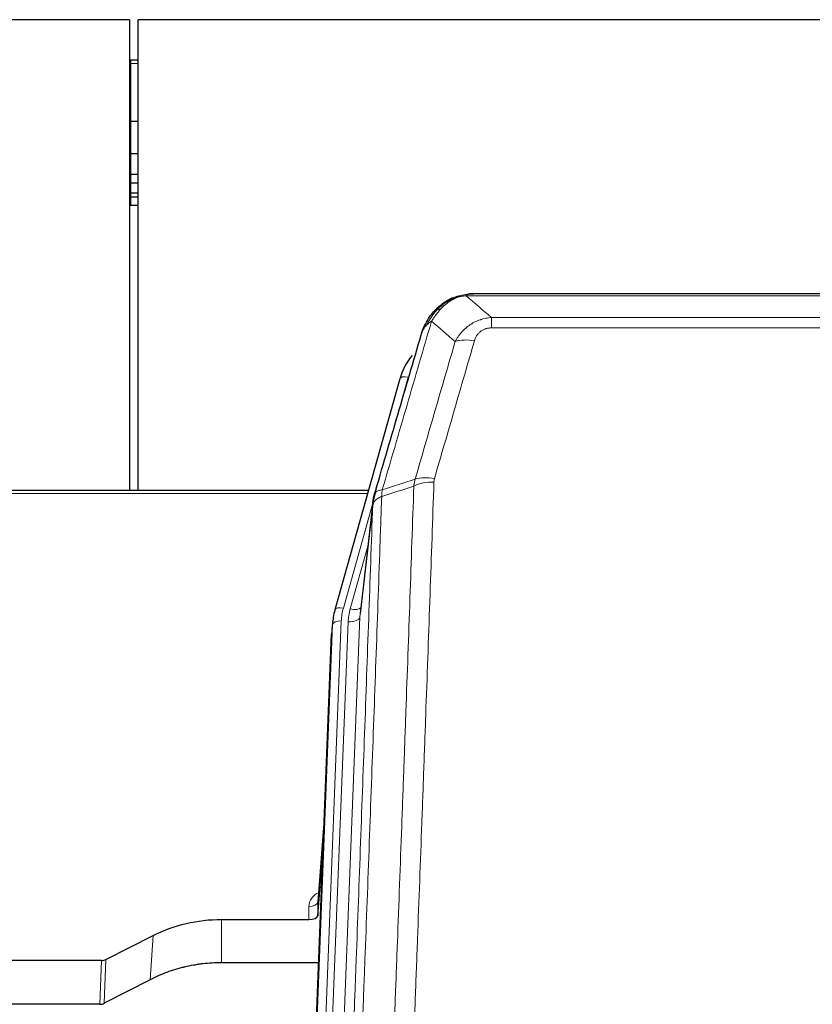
# Model space of a CAD drawing. Header units: inches. Extents: x 0 to 23760, y -13 to 16800.
# Tile 55 of 217: x 6158 to 6429, y 8468 to 8804. Entities that reach past the tile are written whole.
import ezdxf

# ---------------------------------------------------------------- set-up
doc = ezdxf.new("R2010")
doc.units = ezdxf.units.IN
doc.layers.add('254', color=7, linetype='Continuous', true_color=0xffffff)

msp = doc.modelspace()

# ---------------------------------------------------------------- linework, layer by layer
at = {"layer": '254', "color": 2, "linetype": 'Continuous', "lineweight": 25}
for p, q in [((6195.524, 8804.402), (5078.524, 8804.402)), ((6195.524, 8804.402), (6195.524, 8643.514)), ((6198.524, 8643.514), (6198.524, 8804.402)), ((7805.524, 8804.402), (6198.524, 8804.402)), ((6196.024, 8790.537), (6195.518, 8790.537)), ((6198.536, 8790.537), (6196.024, 8790.537)), ((6196.024, 8769.654), (6195.518, 8769.654)), ((6198.536, 8769.654), (6196.024, 8769.654)), ((6196.024, 8758.567), (6195.518, 8758.567)), ((6198.536, 8758.567), (6196.024, 8758.567)), ((6196.024, 8751.567), (6195.518, 8751.567)), ((6198.536, 8751.567), (6196.024, 8751.567)), ((6196.024, 8748.519), (6195.518, 8748.519)), ((6198.536, 8748.519), (6196.024, 8748.519)), ((6196.024, 8745.123), (6195.518, 8745.123)), ((6196.024, 8743.815), (6195.518, 8743.815)), ((6198.536, 8745.123), (6196.024, 8745.123)), ((6198.536, 8743.815), (6196.024, 8743.815)), ((6196.024, 8740.954), (6195.518, 8740.954)), ((6198.536, 8740.954), (6196.024, 8740.954)), ((6306.022, 8709.299), (6305.922, 8709.271)), ((6531.085, 8710.776), (6312.964, 8710.776)), ((6287.971, 8681.684), (6265.797, 8602.798)), ((6277.244, 8643.513), (6143.024, 8643.513)), ((6278.833, 8639.997), (6274.417, 8601.477)), ((6265.797, 8602.798), (6265.778, 8602.701)), ((6265.116, 8599.335), (6264.742, 8596.076)), ((6251.502, 8261.29), (6264.62, 8594.492)), ((6262.129, 8531.22), (6259.922, 8503.021)), ((6259.926, 8498.265), (6261.749, 8521.546)), ((6259.915, 8502.841), (6259.926, 8498.265)), ((6227.024, 8497.014), (6256.927, 8497.014)), ((6187.481, 8483.354), (6203.645, 8491.528)), ((6185.982, 8483.003), (6143.024, 8483.003)), ((6260.199, 8482.204), (6227.024, 8482.204)), ((6202.589, 8476.397), (6186.91, 8468.368)), ((6185.411, 8468.012), (6143.024, 8468.012))]:
    msp.add_line(p, q, dxfattribs=at)
at = {"layer": '254', "color": 110, "linetype": 'Continuous', "lineweight": 13}
for p, q in [((6196.024, 8790.537), (6196.024, 8789.441)), ((6196.024, 8789.441), (6195.518, 8789.441)), ((6198.536, 8789.441), (6196.024, 8789.441)), ((6196.024, 8789.441), (6196.024, 8769.654)), ((6196.024, 8769.654), (6196.024, 8758.567)), ((6196.024, 8758.567), (6196.024, 8751.567)), ((6196.024, 8751.567), (6196.024, 8748.519)), ((6196.024, 8748.519), (6196.024, 8745.123)), ((6196.024, 8745.123), (6196.024, 8743.815)), ((6196.024, 8743.815), (6196.024, 8740.954)), ((6305.922, 8709.271), (6305.854, 8709.114)), ((6533.427, 8710.113), (6310.622, 8710.113)), ((6319.353, 8702.645), (6524.696, 8702.645)), ((6319.353, 8702.645), (6319.353, 8699.112)), ((6524.696, 8699.112), (6319.353, 8699.112)), ((6290.859, 8682.257), (6286.134, 8665.446)), ((6276.957, 8642.483), (6143.024, 8642.483)), ((6278.758, 8639.205), (6268.685, 8603.371)), ((6278.704, 8638.485), (6274.327, 8600.304)), ((6277.058, 8624.516), (6271.032, 8603.079)), ((6267.988, 8598.97), (6254.877, 8265.948)), ((6257.269, 8266.784), (6270.335, 8598.677)), ((6274.327, 8600.304), (6261.261, 8268.41)), ((6251.883, 8264.728), (6264.994, 8597.75)), ((6264.994, 8597.75), (6264.62, 8594.492)), ((6262.122, 8531.029), (6259.915, 8502.841)), ((6256.927, 8497.014), (6256.917, 8501.43)), ((6227.024, 8497.014), (6227.024, 8482.204)), ((6203.645, 8491.528), (6202.589, 8476.397)), ((6185.411, 8468.012), (6185.982, 8483.003)), ((6187.481, 8483.354), (6186.91, 8468.368))]:
    msp.add_line(p, q, dxfattribs=at)
for centre, major_axis, ratio, start_param, end_param in [((6313.506, 8688.89), (-9.598, 2.808), 0.562843, 4.8755761, 5.6185342), ((6290.859, 8680.872), (-2.888, 0.812), 0.4480327, 4.837666, 6.2831701), ((6299.658, 8640.835), (9.994, -0.345), 0.559112, 1.5901207, 2.34753), ((6299.845, 8642.007), (9.604, -2.788), 0.5442898, 1.7274916, 2.473129), ((6268.685, 8601.986), (-2.888, 0.812), 0.4480327, 4.837666, 6.2831701), ((6292.006, 8598.22), (24.033, -0.038), 0.8858289, 2.8989744, 3.1081259), ((6294.353, 8597.927), (24.033, -0.038), 0.8858289, 2.8989744, 3.1081259), ((6271.032, 8604.926), (-3.851, 1.082), 0.4480327, 1.6960734, 2.8915811), ((6267.988, 8597.585), (-2.998, 0.118), 0.4614673, 4.7305545, 6.248991), ((6270.335, 8600.524), (-3.997, 0.157), 0.4614673, 1.5889619, 3.1073983), ((6262.92, 8501.43), (6.003, -0.046), 0.8757409, 2.0547277, 3.1504318), ((6256.917, 8502.885), (3, 0.007), 0.4848086, 4.7112485, 6.2484184)]:
    msp.add_ellipse(centre, major_axis=major_axis, ratio=ratio, start_param=start_param, end_param=end_param, dxfattribs=at)
at = {"layer": '254', "color": 2, "linetype": 'Continuous', "lineweight": 25}
for centre, major_axis, ratio, start_param, end_param in [((6314.166, 8675.671), (27.014, -0.465), 0.8900028, 2.5369186, 2.912319), ((6292.006, 8596.835), (27.027, -0.37), 0.8864308, 2.9096812, 3.1188327), ((6256.928, 8498.308), (-3, 0), 0.4313147, 1.5706417, 3.1078116), ((6185.979, 8485.631), (3, -0.011), 0.8761328, 4.7166989, 5.239903), ((6185.41, 8470.675), (3, -0.007), 0.8874311, 4.7150805, 5.2382846)]:
    msp.add_ellipse(centre, major_axis=major_axis, ratio=ratio, start_param=start_param, end_param=end_param, dxfattribs=at)
for points, degree in [([(6305.924, 8709.273), (6304.057, 8708.438), (6302.411, 8707.217)], 2), ([(6311.429, 8710.696), (6312.011, 8710.751), (6312.59, 8710.777), (6313.164, 8710.773)], 3), ([(6279.577, 8642.746), (6278.827, 8639.916)], 1)]:
    msp.add_open_spline(points, degree=degree, dxfattribs=at)
for points, knots in [([(6305.854, 8709.114), (6306.311, 8709.337), (6306.775, 8709.537), (6308.646, 8710.238), (6310.082, 8710.544), (6311.492, 8710.633)], [0, 0, 0, 0, 0.25, 0.25, 1, 1, 1, 1]), ([(6306.022, 8709.299), (6306.6, 8709.55), (6307.188, 8709.769), (6307.869, 8709.983), (6307.956, 8710.01), (6308.044, 8710.036)], [0, 0, 0, 0, 0.8717446, 0.8717446, 1, 1, 1, 1]), ([(6313.164, 8710.773), (6313.149, 8710.773), (6313.121, 8710.774), (6313.08, 8710.775), (6313.039, 8710.775), (6313, 8710.775), (6312.961, 8710.776), (6312.924, 8710.775), (6312.888, 8710.775), (6312.852, 8710.775), (6312.818, 8710.774), (6312.785, 8710.774), (6312.753, 8710.773), (6312.722, 8710.772), (6312.692, 8710.771), (6312.663, 8710.77), (6312.635, 8710.769), (6312.608, 8710.768), (6312.582, 8710.767), (6312.558, 8710.766), (6312.534, 8710.765), (6312.511, 8710.764), (6312.49, 8710.762), (6312.469, 8710.761), (6312.45, 8710.76), (6312.431, 8710.759), (6312.414, 8710.758), (6312.398, 8710.757), (6312.383, 8710.756), (6312.368, 8710.755), (6312.355, 8710.754), (6312.343, 8710.753), (6312.332, 8710.752), (6312.322, 8710.751), (6312.313, 8710.751), (6312.306, 8710.75), (6312.299, 8710.75), (6312.293, 8710.749), (6312.288, 8710.749), (6312.276, 8710.748), (6312.255, 8710.746), (6312.226, 8710.743), (6312.198, 8710.741), (6312.169, 8710.738), (6312.141, 8710.735), (6312.114, 8710.732), (6312.086, 8710.73), (6312.059, 8710.727), (6312.033, 8710.723), (6312.006, 8710.72), (6311.98, 8710.717), (6311.955, 8710.714), (6311.929, 8710.71), (6311.904, 8710.707), (6311.88, 8710.704), (6311.855, 8710.7), (6311.831, 8710.696), (6311.808, 8710.693), (6311.784, 8710.689), (6311.761, 8710.685), (6311.739, 8710.682), (6311.716, 8710.678), (6311.694, 8710.674), (6311.673, 8710.67), (6311.651, 8710.666), (6311.63, 8710.662), (6311.61, 8710.658), (6311.589, 8710.654), (6311.569, 8710.65), (6311.55, 8710.646), (6311.53, 8710.642), (6311.511, 8710.637), (6311.499, 8710.635), (6311.492, 8710.633)], [0, 0, 0, 0, 0.0247661, 0.0489206, 0.0724636, 0.0953949, 0.1177147, 0.1394229, 0.1605195, 0.1810045, 0.2008779, 0.2201398, 0.23879, 0.2568287, 0.2742558, 0.2910713, 0.3072753, 0.3228676, 0.3378484, 0.3522176, 0.3659752, 0.3791212, 0.3916556, 0.4035785, 0.4148897, 0.4255894, 0.4356775, 0.445154, 0.454019, 0.4622723, 0.4699141, 0.4769443, 0.4833629, 0.48917, 0.4943654, 0.4989493, 0.5029216, 0.5062824, 0.5090316, 0.5111692, 0.5284651, 0.5456049, 0.5625886, 0.5794163, 0.5960881, 0.612604, 0.6289642, 0.6451687, 0.6612176, 0.6771111, 0.6928491, 0.7084319, 0.7238594, 0.7391318, 0.7542492, 0.7692118, 0.7840195, 0.7986726, 0.8131712, 0.8275153, 0.8417051, 0.8557408, 0.8696224, 0.8833501, 0.8969241, 0.9103445, 0.9236114, 0.936725, 0.9496856, 0.9624932, 0.975148, 0.9876502, 1, 1, 1, 1]), ([(6299.824, 8704.903), (6300.042, 8705.138), (6300.265, 8705.367), (6301.139, 8706.217), (6301.83, 8706.798), (6302.557, 8707.324)], [0, 0, 0, 0, 0.2626999, 0.2626999, 1, 1, 1, 1]), ([(6300.81, 8705.388), (6300.996, 8705.583), (6301.185, 8705.773), (6301.957, 8706.516), (6302.567, 8707.033), (6303.837, 8707.971), (6304.496, 8708.392), (6305.398, 8708.885), (6305.625, 8709.002), (6305.854, 8709.114)], [0, 0, 0, 0, 0.125, 0.125, 0.5, 0.5, 0.875, 0.875, 1, 1, 1, 1]), ([(6295.942, 8698.479), (6296.554, 8700.219), (6297.45, 8701.908), (6298.979, 8703.943), (6299.389, 8704.434), (6299.824, 8704.903)], [0, 0, 0, 0, 0.75, 0.75, 1, 1, 1, 1]), ([(6299.445, 8704.433), (6299.501, 8704.536), (6299.57, 8704.639), (6299.706, 8704.794), (6299.763, 8704.85), (6299.824, 8704.903)], [0, 0, 0, 0, 0.6295096, 0.6295096, 1, 1, 1, 1]), ([(6295.303, 8696.705), (6295.308, 8696.727), (6295.32, 8696.771), (6295.338, 8696.837), (6295.357, 8696.902), (6295.375, 8696.968), (6295.394, 8697.033), (6295.412, 8697.098), (6295.431, 8697.162), (6295.45, 8697.226), (6295.47, 8697.29), (6295.489, 8697.354), (6295.509, 8697.417), (6295.529, 8697.48), (6295.548, 8697.543), (6295.569, 8697.605), (6295.589, 8697.667), (6295.609, 8697.729), (6295.63, 8697.791), (6295.65, 8697.852), (6295.671, 8697.913), (6295.692, 8697.974), (6295.713, 8698.034), (6295.734, 8698.095), (6295.756, 8698.154), (6295.777, 8698.214), (6295.799, 8698.273), (6295.821, 8698.332), (6295.842, 8698.391), (6295.864, 8698.45), (6295.887, 8698.508), (6295.909, 8698.566), (6295.931, 8698.623), (6295.954, 8698.68), (6295.976, 8698.737), (6295.999, 8698.794), (6296.021, 8698.851), (6296.044, 8698.907), (6296.067, 8698.963), (6296.09, 8699.018), (6296.113, 8699.074), (6296.137, 8699.129), (6296.16, 8699.183), (6296.183, 8699.238), (6296.207, 8699.292), (6296.23, 8699.346), (6296.254, 8699.4), (6296.278, 8699.453), (6296.301, 8699.506), (6296.325, 8699.559), (6296.349, 8699.611), (6296.373, 8699.663), (6296.397, 8699.715), (6296.421, 8699.767), (6296.446, 8699.818), (6296.47, 8699.869), (6296.494, 8699.92), (6296.518, 8699.971), (6296.543, 8700.021), (6296.567, 8700.071), (6296.592, 8700.121), (6296.616, 8700.17), (6296.641, 8700.219), (6296.666, 8700.268), (6296.69, 8700.317), (6296.715, 8700.365), (6296.734, 8700.401), (6296.744, 8700.421), (6296.746, 8700.425)], [0, 0, 0, 0, 0.0171812, 0.0343046, 0.0513704, 0.0683783, 0.0853286, 0.1022212, 0.119056, 0.1358331, 0.1525524, 0.1692141, 0.185818, 0.2023642, 0.2188526, 0.2352834, 0.2516564, 0.2679717, 0.2842292, 0.3004291, 0.3165712, 0.3326555, 0.3486822, 0.3646511, 0.3805623, 0.3964158, 0.4122116, 0.4279496, 0.4436299, 0.4592525, 0.4748173, 0.4903244, 0.5057738, 0.5211655, 0.5364994, 0.5517757, 0.5669942, 0.5821549, 0.597258, 0.6123033, 0.6272909, 0.6422208, 0.6570929, 0.6719073, 0.686664, 0.701363, 0.7160042, 0.7305878, 0.7451136, 0.7595816, 0.773992, 0.7883446, 0.8026395, 0.8168767, 0.8310561, 0.8451778, 0.8592418, 0.8732481, 0.8871967, 0.9010875, 0.9149206, 0.928696, 0.9424136, 0.9560736, 0.9696758, 0.9832203, 0.996707, 1, 1, 1, 1]), ([(6279.26, 8641.935), (6281.946, 8651.146), (6284.625, 8660.316), (6288.636, 8674.009), (6289.972, 8678.563), (6292.639, 8687.65), (6293.972, 8692.182), (6295.303, 8696.705)], [0, 0, 0, 0, 0.5, 0.5, 0.75, 0.75, 1, 1, 1, 1]), ([(6295.303, 8696.705), (6295.387, 8697.166), (6295.529, 8697.616), (6295.792, 8698.195), (6295.864, 8698.338), (6295.942, 8698.479)], [0, 0, 0, 0, 0.75, 0.75, 1, 1, 1, 1]), ([(6278.704, 8638.485), (6278.704, 8638.496), (6278.706, 8638.535), (6278.709, 8638.621), (6278.716, 8638.761), (6278.727, 8638.954), (6278.746, 8639.2), (6278.775, 8639.499), (6278.817, 8639.85), (6278.861, 8640.151), (6278.899, 8640.381), (6278.924, 8640.525), (6278.951, 8640.664), (6278.977, 8640.799), (6279.005, 8640.93), (6279.033, 8641.057), (6279.061, 8641.181), (6279.089, 8641.3), (6279.118, 8641.415), (6279.146, 8641.527), (6279.175, 8641.635), (6279.203, 8641.738), (6279.231, 8641.838), (6279.251, 8641.903), (6279.26, 8641.935)], [0, 0, 0, 0, 0.0092499, 0.0337179, 0.073404, 0.128308, 0.1984299, 0.2837694, 0.3843264, 0.5001005, 0.5424888, 0.5838484, 0.6241794, 0.6634821, 0.7017567, 0.7390032, 0.7752221, 0.8104134, 0.8445775, 0.8777146, 0.909825, 0.9409091, 0.9709673, 1, 1, 1, 1]), ([(6203.645, 8491.528), (6207.178, 8493.315), (6210.98, 8494.694), (6218.863, 8496.544), (6222.944, 8497.014), (6227.024, 8497.014)], [0, 0, 0, 0, 0.5, 0.5, 1, 1, 1, 1]), ([(6227.024, 8482.204), (6225.955, 8482.204), (6223.82, 8482.142), (6221.694, 8481.956), (6220.368, 8481.801), (6220.103, 8481.768), (6219.575, 8481.698), (6218.783, 8481.588), (6217.995, 8481.46), (6216.425, 8481.183), (6215.385, 8480.968), (6214.223, 8480.691), (6214.093, 8480.66), (6213.836, 8480.596), (6213.45, 8480.5), (6212.554, 8480.265), (6211.794, 8480.048), (6210.284, 8479.592), (6208.297, 8478.928), (6206.363, 8478.15), (6204.456, 8477.317), (6203.515, 8476.871), (6202.589, 8476.397)], [0, 0, 0, 0, 0.125, 0.25, 0.25, 0.28125, 0.28125, 0.3125, 0.375, 0.375, 0.5, 0.5, 0.515625, 0.515625, 0.53125, 0.5625, 0.625, 0.625, 0.75, 0.875, 0.875, 1, 1, 1, 1])]:
    msp.add_open_spline(points, degree=3, knots=knots, dxfattribs=at)
at = {"layer": '254', "color": 110, "linetype": 'Continuous', "lineweight": 13}
for points, knots in [([(6306.004, 8708.72), (6306.364, 8708.914), (6306.731, 8709.09), (6308.225, 8709.717), (6309.401, 8710.011), (6310.622, 8710.113)], [0, 0, 0, 0, 0.25, 0.25, 1, 1, 1, 1]), ([(6311.492, 8710.633), (6311.484, 8710.631), (6311.468, 8710.628), (6311.445, 8710.622), (6311.422, 8710.616), (6311.399, 8710.611), (6311.376, 8710.605), (6311.354, 8710.599), (6311.332, 8710.593), (6311.31, 8710.587), (6311.289, 8710.58), (6311.268, 8710.574), (6311.247, 8710.568), (6311.227, 8710.561), (6311.207, 8710.555), (6311.187, 8710.548), (6311.168, 8710.541), (6311.149, 8710.535), (6311.13, 8710.528), (6311.112, 8710.521), (6311.094, 8710.514), (6311.076, 8710.507), (6311.059, 8710.5), (6311.042, 8710.492), (6311.025, 8710.485), (6311.009, 8710.478), (6310.993, 8710.47), (6310.977, 8710.463), (6310.962, 8710.455), (6310.947, 8710.447), (6310.932, 8710.44), (6310.918, 8710.432), (6310.904, 8710.424), (6310.89, 8710.416), (6310.877, 8710.408), (6310.864, 8710.4), (6310.851, 8710.392), (6310.839, 8710.384), (6310.827, 8710.376), (6310.815, 8710.367), (6310.803, 8710.359), (6310.792, 8710.35), (6310.782, 8710.342), (6310.771, 8710.333), (6310.761, 8710.325), (6310.752, 8710.316), (6310.742, 8710.307), (6310.733, 8710.299), (6310.724, 8710.29), (6310.716, 8710.281), (6310.708, 8710.272), (6310.7, 8710.263), (6310.693, 8710.254), (6310.686, 8710.245), (6310.679, 8710.236), (6310.673, 8710.227), (6310.667, 8710.217), (6310.661, 8710.208), (6310.655, 8710.199), (6310.65, 8710.189), (6310.646, 8710.18), (6310.641, 8710.171), (6310.637, 8710.161), (6310.633, 8710.151), (6310.63, 8710.142), (6310.627, 8710.132), (6310.624, 8710.123), (6310.622, 8710.116), (6310.622, 8710.113)], [0, 0, 0, 0, 0.0185022, 0.0368847, 0.0551481, 0.073293, 0.0913199, 0.1092294, 0.1270222, 0.1446988, 0.1622598, 0.1797059, 0.1970378, 0.2142561, 0.2313614, 0.2483544, 0.265236, 0.2820066, 0.2986672, 0.3152184, 0.331661, 0.3479958, 0.3642235, 0.380345, 0.3963611, 0.4122725, 0.4280803, 0.4437851, 0.459388, 0.4748898, 0.4902915, 0.5055939, 0.5207981, 0.535905, 0.5509156, 0.565831, 0.5806521, 0.5953801, 0.6100159, 0.6245607, 0.6390157, 0.6533819, 0.6676604, 0.6818526, 0.6959596, 0.7099825, 0.7239227, 0.7377815, 0.75156, 0.7652597, 0.7788818, 0.7924277, 0.8058989, 0.8192966, 0.8326224, 0.8458776, 0.8590638, 0.8721825, 0.8852351, 0.8982233, 0.9111485, 0.9240124, 0.9368166, 0.9495628, 0.9622525, 0.9748874, 0.9874694, 1, 1, 1, 1]), ([(6302.034, 8705.601), (6302.184, 8705.759), (6302.335, 8705.914), (6302.95, 8706.523), (6303.429, 8706.951), (6304.423, 8707.738), (6304.938, 8708.096), (6305.645, 8708.521), (6305.824, 8708.623), (6306.004, 8708.72)], [0, 0, 0, 0, 0.125, 0.125, 0.5, 0.5, 0.875, 0.875, 1, 1, 1, 1]), ([(6305.854, 8709.114), (6305.852, 8709.084), (6305.854, 8709.052), (6305.867, 8708.966), (6305.883, 8708.911), (6305.931, 8708.807), (6305.963, 8708.758), (6306.004, 8708.72)], [0, 0, 0, 0, 0.25, 0.25, 0.625, 0.625, 1, 1, 1, 1]), ([(6297.152, 8700.063), (6297.851, 8701.516), (6298.721, 8702.91), (6300.082, 8704.593), (6300.439, 8704.999), (6300.81, 8705.388)], [0, 0, 0, 0, 0.75, 0.75, 1, 1, 1, 1]), ([(6298.859, 8701.394), (6299.552, 8702.509), (6300.318, 8703.607), (6301.445, 8704.956), (6301.736, 8705.284), (6302.034, 8705.601)], [0, 0, 0, 0, 0.75, 0.75, 1, 1, 1, 1]), ([(6299.824, 8704.903), (6299.855, 8704.93), (6299.887, 8704.956), (6300.022, 8705.058), (6300.135, 8705.127), (6300.384, 8705.249), (6300.521, 8705.302), (6300.712, 8705.361), (6300.761, 8705.375), (6300.81, 8705.388)], [0, 0, 0, 0, 0.125, 0.125, 0.5, 0.5, 0.875, 0.875, 1, 1, 1, 1]), ([(6300.81, 8705.388), (6300.909, 8705.415), (6301.01, 8705.438), (6301.267, 8705.488), (6301.424, 8705.512), (6301.735, 8705.556), (6301.888, 8705.577), (6302.034, 8705.601)], [0, 0, 0, 0, 0.25, 0.25, 0.625, 0.625, 1, 1, 1, 1]), ([(6306.926, 8694.432), (6307.224, 8694.999), (6307.55, 8695.546), (6308.263, 8696.598), (6308.65, 8697.102), (6309.278, 8697.825), (6309.55, 8698.118), (6309.835, 8698.403), (6309.95, 8698.516), (6310.008, 8698.572), (6310.184, 8698.739), (6310.303, 8698.848), (6310.905, 8699.384), (6311.414, 8699.781), (6312.086, 8700.235), (6312.222, 8700.324), (6312.43, 8700.454), (6312.499, 8700.497), (6312.639, 8700.581), (6312.709, 8700.623), (6313.061, 8700.828), (6313.348, 8700.982), (6314.224, 8701.415), (6314.829, 8701.665), (6315.532, 8701.902), (6315.611, 8701.928), (6315.769, 8701.978), (6315.848, 8702.003), (6316.086, 8702.074), (6316.245, 8702.119), (6316.725, 8702.246), (6317.047, 8702.32), (6318.023, 8702.512), (6318.683, 8702.598), (6319.353, 8702.645)], [0, 0, 0, 0, 0.125, 0.125, 0.25, 0.25, 0.3125, 0.328125, 0.328125, 0.34375, 0.34375, 0.375, 0.375, 0.5, 0.5, 0.53125, 0.53125, 0.546875, 0.546875, 0.5625, 0.5625, 0.625, 0.625, 0.75, 0.75, 0.765625, 0.765625, 0.78125, 0.78125, 0.8125, 0.8125, 0.875, 0.875, 1, 1, 1, 1]), ([(6298.859, 8701.394), (6297.461, 8696.639), (6296.062, 8691.873), (6293.259, 8682.317), (6291.857, 8677.528), (6287.643, 8663.125), (6284.827, 8653.477), (6282.005, 8643.784)], [0, 0, 0, 0, 0.25, 0.25, 0.5, 0.5, 1, 1, 1, 1]), ([(6295.942, 8698.479), (6295.98, 8698.55), (6296.021, 8698.62), (6296.189, 8698.897), (6296.328, 8699.101), (6296.631, 8699.498), (6296.795, 8699.691), (6297.03, 8699.94), (6297.091, 8700.002), (6297.152, 8700.063)], [0, 0, 0, 0, 0.125, 0.125, 0.5, 0.5, 0.875, 0.875, 1, 1, 1, 1]), ([(6297.152, 8700.063), (6297.275, 8700.185), (6297.403, 8700.305), (6297.735, 8700.597), (6297.946, 8700.766), (6298.388, 8701.09), (6298.619, 8701.245), (6298.859, 8701.394)], [0, 0, 0, 0, 0.25, 0.25, 0.625, 0.625, 1, 1, 1, 1]), ([(6313.506, 8694.676), (6313.527, 8694.748), (6313.549, 8694.82), (6313.595, 8694.964), (6313.62, 8695.035), (6313.695, 8695.249), (6313.749, 8695.389), (6313.867, 8695.667), (6313.931, 8695.805), (6314.067, 8696.076), (6314.141, 8696.21), (6314.298, 8696.475), (6314.382, 8696.605), (6314.517, 8696.797), (6314.564, 8696.861), (6314.66, 8696.987), (6314.71, 8697.049), (6314.864, 8697.233), (6314.972, 8697.352), (6315.2, 8697.581), (6315.32, 8697.692), (6315.509, 8697.85), (6315.606, 8697.928), (6315.707, 8698.003), (6315.775, 8698.052), (6315.81, 8698.077), (6315.984, 8698.197), (6316.129, 8698.287), (6316.576, 8698.535), (6316.893, 8698.674), (6317.313, 8698.814), (6317.398, 8698.84), (6317.571, 8698.889), (6317.658, 8698.912), (6317.919, 8698.973), (6318.095, 8699.007), (6318.45, 8699.06), (6318.629, 8699.08), (6318.989, 8699.105), (6319.171, 8699.112), (6319.353, 8699.112)], [0, 0, 0, 0, 0.03125, 0.03125, 0.0625, 0.0625, 0.125, 0.125, 0.1875, 0.1875, 0.25, 0.25, 0.3125, 0.3125, 0.34375, 0.34375, 0.375, 0.375, 0.4375, 0.4375, 0.5, 0.5, 0.53125, 0.546875, 0.546875, 0.5625, 0.5625, 0.625, 0.625, 0.75, 0.75, 0.78125, 0.78125, 0.8125, 0.8125, 0.875, 0.875, 0.9375, 0.9375, 1, 1, 1, 1]), ([(6293.249, 8647.434), (6295.537, 8655.327), (6297.821, 8663.191), (6301.24, 8674.94), (6302.379, 8678.849), (6304.654, 8686.652), (6305.791, 8690.546), (6306.926, 8694.432)], [0, 0, 0, 0, 0.5, 0.5, 0.75, 0.75, 1, 1, 1, 1]), ([(6313.506, 8694.676), (6312.372, 8690.784), (6311.237, 8686.884), (6308.964, 8679.069), (6307.827, 8675.154), (6304.412, 8663.386), (6302.13, 8655.511), (6299.845, 8647.605)], [0, 0, 0, 0, 0.25, 0.25, 0.5, 0.5, 1, 1, 1, 1]), ([(6299.658, 8646.428), (6299.22, 8633.714), (6298.33, 8608.137), (6297.409, 8582.257), (6296.707, 8562.734), (6296.471, 8556.207), (6295.995, 8543.117), (6295.755, 8536.552), (6295.03, 8516.803), (6294.539, 8503.566), (6293.915, 8486.931), (6293.79, 8483.6), (6293.539, 8476.929), (6293.16, 8466.911), (6292.778, 8456.856), (6292.007, 8436.698), (6290.965, 8409.69), (6289.357, 8368.786), (6288.256, 8341.255), (6287.699, 8327.425)], [0, 0, 0, 0, 0.125, 0.25, 0.25, 0.3125, 0.3125, 0.375, 0.375, 0.5, 0.5, 0.53125, 0.53125, 0.5625, 0.625, 0.625, 0.75, 0.875, 1, 1, 1, 1]), ([(6299.658, 8646.428), (6299.664, 8646.627), (6299.683, 8646.824), (6299.746, 8647.217), (6299.789, 8647.412), (6299.845, 8647.605)], [0, 0, 0, 0, 0.5, 0.5, 1, 1, 1, 1]), ([(6282.005, 8643.784), (6281.596, 8643.75), (6281.224, 8643.68), (6280.565, 8643.476), (6280.28, 8643.342), (6279.808, 8643.02), (6279.623, 8642.832), (6279.359, 8642.413), (6279.281, 8642.182), (6279.26, 8641.935)], [0, 0, 0, 0, 0.25, 0.25, 0.5, 0.5, 0.75, 0.75, 1, 1, 1, 1]), ([(6280.816, 8326.464), (6281.374, 8340.277), (6282.476, 8367.772), (6284.086, 8408.624), (6285.129, 8435.598), (6285.901, 8455.731), (6286.284, 8465.773), (6286.663, 8475.778), (6286.915, 8482.44), (6287.04, 8485.767), (6287.664, 8502.381), (6288.156, 8515.602), (6288.882, 8535.326), (6289.123, 8541.882), (6289.599, 8554.956), (6289.835, 8561.474), (6290.538, 8580.972), (6291.46, 8606.819), (6292.352, 8632.365), (6292.79, 8645.062)], [0, 0, 0, 0, 0.125, 0.25, 0.375, 0.375, 0.4375, 0.46875, 0.46875, 0.5, 0.5, 0.625, 0.625, 0.6875, 0.6875, 0.75, 0.75, 0.875, 1, 1, 1, 1]), ([(6281.793, 8641.493), (6281.814, 8641.895), (6281.83, 8642.281), (6281.888, 8643.04), (6281.93, 8643.412), (6282.005, 8643.784)], [0, 0, 0, 0, 0.5, 0.5, 1, 1, 1, 1]), ([(6281.793, 8641.493), (6281.737, 8639.881), (6281.681, 8638.268), (6281.569, 8635.039), (6281.401, 8630.192), (6281.005, 8618.856), (6280.662, 8609.097), (6279.969, 8589.521), (6279.028, 8563.265), (6277.57, 8523.42), (6276.566, 8496.549), (6275.992, 8481.347), (6275.928, 8479.657), (6275.8, 8476.275), (6275.607, 8471.197), (6275.156, 8459.327), (6274.764, 8449.112), (6274.436, 8440.578), (6274.37, 8438.87), (6274.238, 8435.452), (6274.04, 8430.322), (6273.575, 8418.329), (6273.172, 8408.013), (6272.36, 8387.331), (6271.263, 8359.623), (6270.135, 8331.65), (6269.564, 8317.597)], [0, 0, 0, 0, 0.015625, 0.015625, 0.03125, 0.0625, 0.125, 0.125, 0.25, 0.375, 0.5, 0.5, 0.515625, 0.515625, 0.53125, 0.5625, 0.625, 0.625, 0.640625, 0.640625, 0.65625, 0.6875, 0.75, 0.75, 0.875, 1, 1, 1, 1]), ([(6281.793, 8641.493), (6281.78, 8641.488), (6281.755, 8641.479), (6281.717, 8641.465), (6281.679, 8641.45), (6281.641, 8641.435), (6281.603, 8641.42), (6281.564, 8641.404), (6281.526, 8641.389), (6281.487, 8641.373), (6281.448, 8641.356), (6281.409, 8641.34), (6281.371, 8641.323), (6281.332, 8641.306), (6281.293, 8641.289), (6281.254, 8641.271), (6281.214, 8641.253), (6281.175, 8641.235), (6281.136, 8641.216), (6281.097, 8641.198), (6281.058, 8641.178), (6281.018, 8641.159), (6280.979, 8641.139), (6280.94, 8641.119), (6280.901, 8641.099), (6280.862, 8641.078), (6280.822, 8641.057), (6280.783, 8641.036), (6280.744, 8641.015), (6280.705, 8640.993), (6280.666, 8640.971), (6280.627, 8640.948), (6280.589, 8640.925), (6280.55, 8640.902), (6280.511, 8640.879), (6280.473, 8640.855), (6280.435, 8640.831), (6280.396, 8640.806), (6280.358, 8640.781), (6280.32, 8640.756), (6280.282, 8640.731), (6280.245, 8640.705), (6280.207, 8640.679), (6280.17, 8640.652), (6280.133, 8640.626), (6280.096, 8640.599), (6280.059, 8640.571), (6280.023, 8640.543), (6279.987, 8640.515), (6279.951, 8640.486), (6279.915, 8640.458), (6279.879, 8640.428), (6279.844, 8640.399), (6279.809, 8640.369), (6279.775, 8640.339), (6279.741, 8640.308), (6279.707, 8640.277), (6279.673, 8640.246), (6279.64, 8640.214), (6279.605, 8640.18), (6279.568, 8640.143), (6279.529, 8640.104), (6279.492, 8640.064), (6279.455, 8640.024), (6279.419, 8639.984), (6279.384, 8639.944), (6279.35, 8639.904), (6279.316, 8639.863), (6279.284, 8639.822), (6279.252, 8639.781), (6279.221, 8639.74), (6279.191, 8639.699), (6279.162, 8639.657), (6279.134, 8639.616), (6279.106, 8639.574), (6279.08, 8639.532), (6279.054, 8639.49), (6279.029, 8639.447), (6279.005, 8639.405), (6278.982, 8639.362), (6278.959, 8639.319), (6278.938, 8639.276), (6278.918, 8639.233), (6278.898, 8639.19), (6278.879, 8639.147), (6278.861, 8639.103), (6278.844, 8639.06), (6278.828, 8639.016), (6278.813, 8638.972), (6278.798, 8638.928), (6278.785, 8638.884), (6278.772, 8638.84), (6278.761, 8638.796), (6278.75, 8638.752), (6278.74, 8638.707), (6278.731, 8638.663), (6278.723, 8638.619), (6278.715, 8638.574), (6278.709, 8638.529), (6278.705, 8638.5), (6278.704, 8638.485)], [0, 0, 0, 0, 0.0069372, 0.0139334, 0.0209887, 0.028103, 0.0352764, 0.0425088, 0.0498003, 0.0571509, 0.0645605, 0.0720292, 0.0795569, 0.0871437, 0.0947896, 0.1024945, 0.1102584, 0.1180815, 0.1259636, 0.1339048, 0.141905, 0.1499643, 0.1580827, 0.1662601, 0.1744966, 0.1827922, 0.1911468, 0.1995605, 0.2080333, 0.2165651, 0.225156, 0.233806, 0.2425151, 0.2512832, 0.2601104, 0.2689967, 0.277942, 0.2869465, 0.29601, 0.3051325, 0.3143142, 0.3235549, 0.3328547, 0.3422136, 0.3516315, 0.3611085, 0.3706446, 0.3802398, 0.3898941, 0.3996074, 0.4093798, 0.4192113, 0.4291019, 0.4390515, 0.4490602, 0.459128, 0.4692549, 0.4794409, 0.4896859, 0.4999901, 0.5124905, 0.524991, 0.5374914, 0.5499918, 0.5624922, 0.5749926, 0.587493, 0.5999934, 0.6124937, 0.6249941, 0.6374944, 0.6499948, 0.6624951, 0.6749954, 0.6874957, 0.699996, 0.7124963, 0.7249966, 0.7374968, 0.7499971, 0.7624973, 0.7749976, 0.7874978, 0.799998, 0.8124982, 0.8249984, 0.8374986, 0.8499988, 0.8624989, 0.8749991, 0.8874992, 0.8999993, 0.9124995, 0.9249996, 0.9374997, 0.9499998, 0.9624998, 0.9749999, 0.9875, 1, 1, 1, 1]), ([(6266.509, 8315.816), (6267.078, 8329.816), (6268.203, 8357.684), (6269.297, 8385.288), (6270.106, 8405.892), (6270.508, 8416.169), (6270.972, 8428.116), (6271.17, 8433.226), (6271.301, 8436.631), (6271.367, 8438.333), (6271.695, 8446.835), (6272.085, 8457.011), (6272.535, 8468.837), (6272.727, 8473.895), (6272.855, 8477.265), (6272.918, 8478.949), (6273.491, 8494.092), (6274.492, 8520.861), (6275.947, 8560.554), (6277.353, 8599.788), (6278.259, 8625.637), (6278.704, 8638.485)], [0, 0, 0, 0, 0.125, 0.25, 0.25, 0.3125, 0.34375, 0.359375, 0.359375, 0.375, 0.375, 0.4375, 0.46875, 0.484375, 0.484375, 0.5, 0.5, 0.625, 0.75, 0.875, 1, 1, 1, 1])]:
    msp.add_open_spline(points, degree=3, knots=knots, dxfattribs=at)
for points in [[(6310.622, 8710.113), (6313.515, 8707.621), (6316.425, 8705.132), (6319.353, 8702.645)], [(6306.926, 8694.432), (6304.222, 8696.75), (6301.533, 8699.071), (6298.859, 8701.394)], [(6282.005, 8643.784), (6285.752, 8644.999), (6289.5, 8646.216), (6293.249, 8647.434)], [(6292.79, 8645.062), (6292.831, 8645.469), (6292.948, 8646.271), (6293.136, 8647.051), (6293.249, 8647.434)], [(6292.79, 8645.062), (6289.124, 8643.871), (6285.458, 8642.681), (6281.793, 8641.493)]]:
    msp.add_open_spline(points, degree=3, dxfattribs=at)

doc.saveas('drawing.dxf')
